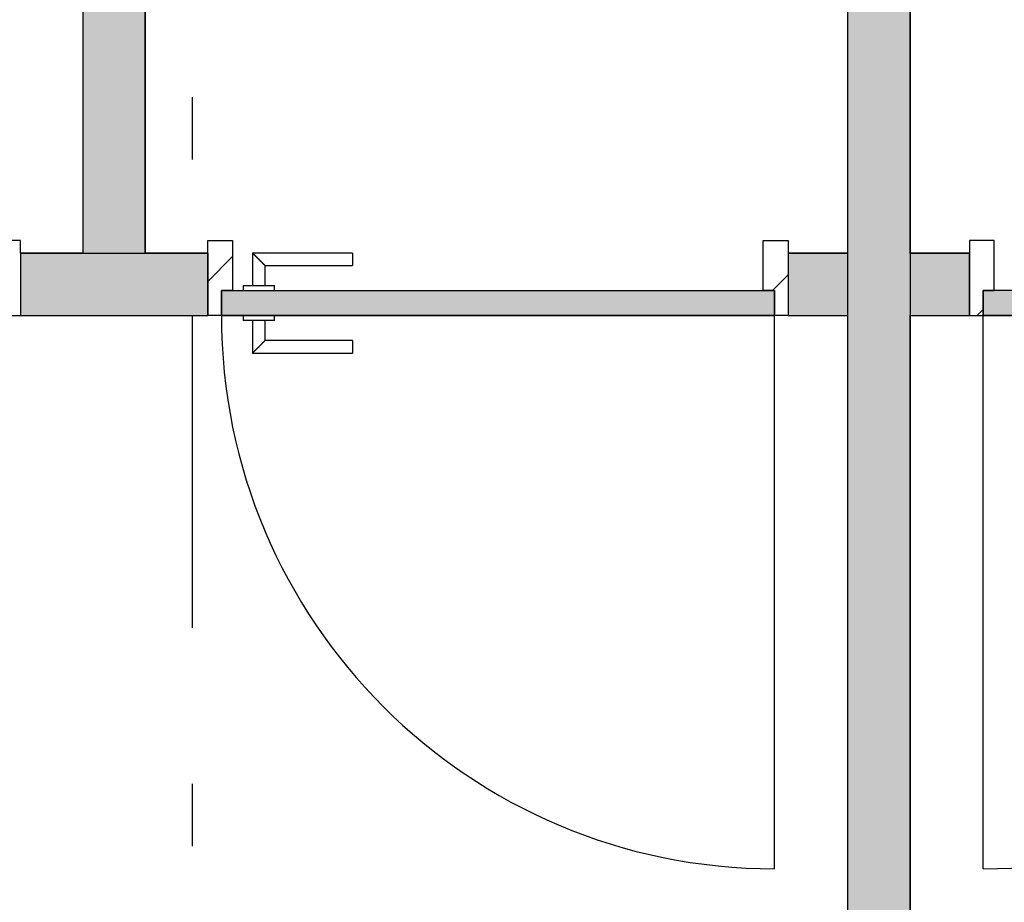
# Model space of a CAD drawing. Extents: x 2 to 87, y -108 to 11.
# Tile 49 of 256: x 29.05 to 30.63, y -80.85 to -79.43. Entities that reach past the tile are written whole.
import ezdxf

# ---------------------------------------------------------------- set-up
doc = ezdxf.new("R2010")
doc.units = 0
doc.header["$MEASUREMENT"] = 0
doc.linetypes.add('DASHDOT', pattern=[1, 0.5, -0.25, 0, -0.25])
for name, color, linetype in [('16', 7, 'CONTINUOUS'), ('25', 7, 'CONTINUOUS'), ('30', 7, 'CONTINUOUS'), ('5', 7, 'CONTINUOUS'), ('6', 7, 'CONTINUOUS'), ('8', 7, 'CONTINUOUS')]:
    doc.layers.add(name, color=color, linetype=linetype)

# ---------------------------------------------------------------- blocks, each defined once
blk = doc.blocks.new('*N159')
at = {"layer": '8', "color": 62, "linetype": 'Continuous'}
for p, q in [((-0.141, -0.05), (-0.141, -0.01)), ((0.745, -0.01), (-0.141, -0.01)), ((0.745, -0.05), (0.745, -0.01)), ((0.6218, -0.05), (-0.141, -0.05)), ((0.745, -0.05), (0.6218, -0.05))]:
    blk.add_line(p, q, dxfattribs=at)
for points in [[(0.745, -0.05), (0.745, -0.01), (-0.141, -0.01)], [(0.745, -0.05), (-0.141, -0.05), (-0.141, -0.01)], [(0.745, -0.01), (0.745, -0.01), (-0.141, -0.01)], [(0.6218, -0.05), (0.6218, -0.05), (-0.141, -0.05)], [(0.745, -0.05), (0.745, -0.05), (0.6218, -0.05)]]:
    blk.add_solid(points, dxfattribs=at)
blk = doc.blocks.new('*N160')
at = {"layer": '8', "color": 62, "linetype": 'Continuous'}
for p, q in [((-0.745, -0.01), (0.141, -0.01)), ((-0.745, -0.01), (-0.745, -0.05)), ((0.141, -0.01), (0.141, -0.05)), ((-0.745, -0.05), (0.141, -0.05))]:
    blk.add_line(p, q, dxfattribs=at)
for points in [[(-0.745, -0.01), (-0.745, -0.01), (0.141, -0.01)], [(-0.745, -0.01), (-0.745, -0.05), (0.141, -0.05)], [(-0.745, -0.01), (0.141, -0.01), (0.141, -0.05)], [(-0.745, -0.05), (-0.745, -0.05), (0.141, -0.05)]]:
    blk.add_solid(points, dxfattribs=at)

msp = doc.modelspace()

# ---------------------------------------------------------------- linework, layer by layer
at = {"layer": '16', "color": 62, "linetype": 'Continuous'}
for p, q in [((30.2606, -80.7935), (30.2606, -79.9075)), ((30.5946, -80.7935), (30.5946, -79.9075))]:
    msp.add_line(p, q, dxfattribs=at)
for centre, start, end in [((30.2606, -79.9075), 180, 270), ((30.5946, -79.9075), 270, 360)]:
    msp.add_arc(centre, 0.886, start, end, dxfattribs=at)
at = {"layer": '25', "color": 62, "linetype": 'Continuous'}
for p, q in [((29.1526, -78.5075), (29.1526, -79.4619)), ((29.2526, -78.5075), (29.2526, -79.4619)), ((30.3776, -78.5075), (30.3776, -82.4575)), ((30.4776, -78.5075), (30.4776, -82.4575)), ((29.1526, -79.4619), (29.1526, -79.8075)), ((29.2526, -79.4619), (29.2526, -79.8075)), ((29.0526, -79.8075), (29.3526, -79.8075)), ((29.0526, -79.8075), (29.0526, -79.9075)), ((29.1526, -79.8075), (29.2526, -79.8075)), ((29.3526, -79.8075), (29.3526, -79.9075)), ((30.2826, -79.8075), (30.3776, -79.8075)), ((30.2826, -79.8075), (30.2826, -79.9075)), ((30.3776, -79.8075), (30.3776, -79.9075)), ((30.4776, -79.8075), (30.5726, -79.8075)), ((30.4776, -79.8075), (30.4776, -79.9075)), ((30.5726, -79.8075), (30.5726, -79.9075)), ((29.0526, -79.9075), (29.3526, -79.9075)), ((30.2826, -79.9075), (30.3776, -79.9075)), ((30.4776, -79.9075), (30.5726, -79.9075))]:
    msp.add_line(p, q, dxfattribs=at)
for points in [[(29.1526, -78.5075), (29.1526, -79.4619), (29.2526, -79.4619)], [(29.1526, -78.5075), (29.2526, -78.5075), (29.2526, -79.4619)], [(30.3776, -78.5075), (30.3776, -82.4575), (30.4776, -82.4575)], [(30.3776, -78.5075), (30.4776, -78.5075), (30.4776, -82.4575)], [(29.1526, -79.4619), (29.1526, -79.8075), (29.2526, -79.8075)], [(29.1526, -79.4619), (29.2526, -79.4619), (29.2526, -79.8075)], [(29.0526, -79.8075), (29.0526, -79.8075), (29.3526, -79.8075)], [(29.0526, -79.8075), (29.0526, -79.9075), (29.3526, -79.9075)], [(29.0526, -79.8075), (29.3526, -79.8075), (29.3526, -79.9075)], [(29.1526, -79.8075), (29.1526, -79.8075), (29.2526, -79.8075)], [(30.2826, -79.8075), (30.2826, -79.8075), (30.3776, -79.8075)], [(30.2826, -79.8075), (30.2826, -79.9075), (30.3776, -79.9075)], [(30.2826, -79.8075), (30.3776, -79.8075), (30.3776, -79.9075)], [(30.4776, -79.8075), (30.4776, -79.8075), (30.5726, -79.8075)], [(30.4776, -79.8075), (30.4776, -79.9075), (30.5726, -79.9075)], [(30.4776, -79.8075), (30.5726, -79.8075), (30.5726, -79.9075)], [(29.0526, -79.9075), (29.0526, -79.9075), (29.3526, -79.9075)], [(30.2826, -79.9075), (30.2826, -79.9075), (30.3776, -79.9075)], [(30.4776, -79.9075), (30.4776, -79.9075), (30.5726, -79.9075)]]:
    msp.add_solid(points, dxfattribs=at)
at = {"layer": '30', "color": 62, "linetype": 'Continuous'}
for p, q in [((29.0526, -79.7875), (29.0126, -79.7875)), ((29.0526, -79.8075), (29.0526, -79.7875)), ((29.3526, -79.8075), (29.3526, -79.7875)), ((29.3526, -79.7875), (29.3926, -79.7875)), ((29.3926, -79.7875), (29.3926, -79.8675)), ((30.2426, -79.8675), (30.2426, -79.7875)), ((30.2426, -79.7875), (30.2826, -79.7875)), ((30.2826, -79.7875), (30.2826, -79.8075)), ((30.6126, -79.7875), (30.5726, -79.7875)), ((30.5726, -79.7875), (30.5726, -79.8075)), ((30.6126, -79.8675), (30.6126, -79.7875)), ((29.3746, -79.8675), (29.3746, -79.9075)), ((29.3926, -79.8675), (29.3746, -79.8675)), ((30.2606, -79.8675), (30.2426, -79.8675)), ((30.2606, -79.9075), (30.2606, -79.8675)), ((30.5946, -79.9075), (30.5946, -79.8675)), ((30.5946, -79.8675), (30.6126, -79.8675)), ((29.0306, -79.9075), (29.0526, -79.9075)), ((29.3746, -79.9075), (29.3526, -79.9075)), ((30.2826, -79.9075), (30.2606, -79.9075)), ((30.5726, -79.9075), (30.5946, -79.9075))]:
    msp.add_line(p, q, dxfattribs=at)
at = {"layer": '5', "color": 7, "linetype": 'DASHDOT'}
msp.add_line((29.3276, -7.3075), (29.3276, -96.5075), dxfattribs=at)
at = {"layer": '6', "color": 62, "linetype": 'Continuous'}
for p, q in [((29.1526, -78.5075), (29.1526, -79.8075)), ((29.2526, -79.8075), (29.2526, -78.5075)), ((30.3776, -78.5075), (30.3776, -79.8075)), ((30.4776, -79.8075), (30.4776, -78.5075)), ((29.1526, -79.8075), (29.0526, -79.8075)), ((29.0526, -79.8075), (29.0526, -79.9075)), ((29.3526, -79.8075), (29.2526, -79.8075)), ((29.3526, -79.9075), (29.3526, -79.8075)), ((30.3776, -79.8075), (30.2826, -79.8075)), ((30.2826, -79.8075), (30.2826, -79.9075)), ((30.5726, -79.8075), (30.4776, -79.8075)), ((30.5726, -79.9075), (30.5726, -79.8075)), ((29.0526, -79.9075), (29.3526, -79.9075)), ((30.2826, -79.9075), (30.3776, -79.9075)), ((30.3776, -79.9075), (30.3776, -82.4575)), ((30.4776, -82.4575), (30.4776, -79.9075)), ((30.4776, -79.9075), (30.5726, -79.9075))]:
    msp.add_line(p, q, dxfattribs=at)
at = {"layer": '8', "color": 62, "linetype": 'Continuous'}
for p, q in [((29.3526, -79.853), (29.3926, -79.813)), ((29.4246, -79.8075), (29.4246, -79.8595)), ((29.5846, -79.8075), (29.4246, -79.8075)), ((29.5846, -79.8075), (29.5846, -79.8275)), ((29.4446, -79.8595), (29.4446, -79.8275)), ((29.4446, -79.8275), (29.5846, -79.8275)), ((30.2574, -79.8675), (30.2826, -79.8423)), ((29.4096, -79.8595), (29.4096, -79.8675)), ((29.4096, -79.8595), (29.4596, -79.8595)), ((29.4596, -79.8675), (29.4596, -79.8595)), ((29.3746, -79.8675), (30.2606, -79.8675)), ((29.3746, -79.9075), (29.3746, -79.8675)), ((30.2606, -79.8675), (30.2606, -79.9075)), ((31.4806, -79.8675), (30.5946, -79.8675)), ((30.5946, -79.8675), (30.5946, -79.9075)), ((30.2606, -79.9075), (29.3746, -79.9075)), ((29.4096, -79.9075), (29.4096, -79.9155)), ((29.4596, -79.9155), (29.4596, -79.9075)), ((30.5851, -79.9075), (30.5946, -79.898)), ((30.5946, -79.9075), (31.4806, -79.9075)), ((29.4596, -79.9155), (29.4096, -79.9155)), ((29.4246, -79.9155), (29.4246, -79.9675)), ((29.4446, -79.9475), (29.4446, -79.9155)), ((29.5846, -79.9475), (29.4446, -79.9475)), ((29.5846, -79.9475), (29.5846, -79.9675)), ((29.4246, -79.9675), (29.5846, -79.9675))]:
    msp.add_line(p, q, dxfattribs=at)
for points in [[(29.4446, -79.8275), (29.4446, -79.8274), (29.4445, -79.8274), (29.4445, -79.8274), (29.4445, -79.8274), (29.4445, -79.8274), (29.4445, -79.8274), (29.4445, -79.8274), (29.4445, -79.8274), (29.4445, -79.8274), (29.4445, -79.8274), (29.4445, -79.8274), (29.4445, -79.8274), (29.4445, -79.8274), (29.4445, -79.8274), (29.4445, -79.8274), (29.4445, -79.8274), (29.4445, -79.8274), (29.4445, -79.8274), (29.4445, -79.8274), (29.4445, -79.8274), (29.4445, -79.8274), (29.4445, -79.8274), (29.4445, -79.8274), (29.4445, -79.8274), (29.4445, -79.8274), (29.4445, -79.8274), (29.4445, -79.8274), (29.4445, -79.8274), (29.4444, -79.8273), (29.4444, -79.8273), (29.4444, -79.8273), (29.4444, -79.8273), (29.4444, -79.8273), (29.4444, -79.8273), (29.4444, -79.8273), (29.4444, -79.8273), (29.4444, -79.8273), (29.4444, -79.8273), (29.4444, -79.8273), (29.4444, -79.8273), (29.4444, -79.8273), (29.4444, -79.8273), (29.4444, -79.8273), (29.4444, -79.8273), (29.4444, -79.8273), (29.4444, -79.8273), (29.4444, -79.8273), (29.4443, -79.8272), (29.4443, -79.8272), (29.4443, -79.8272), (29.4443, -79.8272), (29.4443, -79.8272), (29.4443, -79.8272), (29.4443, -79.8272), (29.4443, -79.8272), (29.4443, -79.8272), (29.4443, -79.8272), (29.4443, -79.8272), (29.4443, -79.8272), (29.4443, -79.8272), (29.4443, -79.8272), (29.4443, -79.8272), (29.4442, -79.8271), (29.4441, -79.827), (29.4441, -79.827), (29.4441, -79.827), (29.4441, -79.827), (29.4441, -79.827), (29.4441, -79.827), (29.4441, -79.827), (29.4441, -79.827), (29.4441, -79.827), (29.4441, -79.827), (29.4441, -79.827), (29.4441, -79.827), (29.444, -79.8269), (29.444, -79.8269), (29.444, -79.8269), (29.444, -79.8269), (29.444, -79.8269), (29.444, -79.8269), (29.444, -79.8269), (29.444, -79.8269), (29.444, -79.8269), (29.444, -79.8269), (29.4439, -79.8268), (29.4439, -79.8268), (29.4439, -79.8268), (29.4439, -79.8268), (29.4439, -79.8268), (29.4439, -79.8268), (29.4439, -79.8268), (29.4439, -79.8268), (29.4439, -79.8268), (29.4439, -79.8268), (29.4438, -79.8267), (29.4438, -79.8267), (29.4438, -79.8267), (29.4438, -79.8267), (29.4438, -79.8267), (29.4438, -79.8267), (29.4438, -79.8267), (29.4438, -79.8267), (29.4438, -79.8267), (29.4438, -79.8267), (29.4437, -79.8266), (29.4437, -79.8266), (29.4437, -79.8266), (29.4437, -79.8266), (29.4437, -79.8266), (29.4437, -79.8266), (29.4437, -79.8266), (29.4437, -79.8266), (29.4437, -79.8265), (29.4436, -79.8265), (29.4436, -79.8265), (29.4436, -79.8265), (29.4436, -79.8265), (29.4436, -79.8265), (29.4436, -79.8265), (29.4436, -79.8265), (29.4436, -79.8265), (29.4435, -79.8264), (29.4435, -79.8264), (29.4435, -79.8264), (29.4435, -79.8264), (29.4435, -79.8264), (29.4435, -79.8264), (29.4435, -79.8264), (29.4435, -79.8264), (29.4434, -79.8263), (29.4434, -79.8263), (29.4434, -79.8263), (29.4434, -79.8263), (29.4434, -79.8263), (29.4434, -79.8263), (29.4434, -79.8263), (29.4434, -79.8263), (29.4433, -79.8262), (29.4433, -79.8262), (29.4433, -79.8262), (29.4433, -79.8262), (29.4433, -79.8262), (29.4433, -79.8262), (29.4433, -79.8262), (29.4432, -79.8261), (29.4432, -79.8261), (29.4432, -79.8261), (29.4432, -79.8261), (29.4432, -79.8261), (29.4432, -79.8261), (29.4432, -79.8261), (29.4431, -79.826), (29.443, -79.8259), (29.443, -79.8259), (29.443, -79.8259), (29.443, -79.8259), (29.443, -79.8259), (29.443, -79.8259), (29.443, -79.8259), (29.4429, -79.8258), (29.4429, -79.8258), (29.4429, -79.8258), (29.4429, -79.8258), (29.4429, -79.8258), (29.4429, -79.8258), (29.4429, -79.8258), (29.4428, -79.8257), (29.4428, -79.8257), (29.4428, -79.8257), (29.4428, -79.8257), (29.4428, -79.8257), (29.4428, -79.8257), (29.4427, -79.8256), (29.4427, -79.8256), (29.4427, -79.8256), (29.4427, -79.8256), (29.4427, -79.8256), (29.4427, -79.8256), (29.4426, -79.8255), (29.4426, -79.8255), (29.4426, -79.8255), (29.4426, -79.8255), (29.4426, -79.8255), (29.4426, -79.8255), (29.4425, -79.8254), (29.4425, -79.8254), (29.4425, -79.8254), (29.4425, -79.8254), (29.4425, -79.8254), (29.4425, -79.8254), (29.4424, -79.8253), (29.4424, -79.8253), (29.4424, -79.8253), (29.4424, -79.8253), (29.4424, -79.8253), (29.4424, -79.8253), (29.4423, -79.8252), (29.4423, -79.8252), (29.4423, -79.8252), (29.4423, -79.8252), (29.4423, -79.8252), (29.4423, -79.8252), (29.4422, -79.8251), (29.4422, -79.8251), (29.4422, -79.8251), (29.4422, -79.8251), (29.4422, -79.8251), (29.4422, -79.825), (29.4421, -79.825), (29.4421, -79.825), (29.4421, -79.825), (29.4421, -79.825), (29.4421, -79.825), (29.442, -79.8249), (29.442, -79.8249), (29.442, -79.8249), (29.442, -79.8249), (29.442, -79.8249), (29.442, -79.8248), (29.4419, -79.8248), (29.4419, -79.8248), (29.4419, -79.8248), (29.4419, -79.8248), (29.4419, -79.8248), (29.4418, -79.8247), (29.4418, -79.8247), (29.4418, -79.8247), (29.4418, -79.8247), (29.4418, -79.8247), (29.4417, -79.8246), (29.4417, -79.8246), (29.4417, -79.8246), (29.4417, -79.8246), (29.4417, -79.8246), (29.4416, -79.8245), (29.4416, -79.8245), (29.4416, -79.8245), (29.4416, -79.8245), (29.4416, -79.8245), (29.4415, -79.8244), (29.4415, -79.8244), (29.4415, -79.8244), (29.4415, -79.8244), (29.4415, -79.8244), (29.4415, -79.8244), (29.4414, -79.8243), (29.4413, -79.8242), (29.4413, -79.8242), (29.4413, -79.8242), (29.4413, -79.8242), (29.4412, -79.8241), (29.4412, -79.8241), (29.4412, -79.8241), (29.4412, -79.8241), (29.4412, -79.8241), (29.4411, -79.824), (29.4411, -79.824), (29.4411, -79.824), (29.4411, -79.824), (29.4411, -79.824), (29.441, -79.8239), (29.441, -79.8239), (29.441, -79.8239), (29.441, -79.8239), (29.441, -79.8239), (29.4409, -79.8238), (29.4409, -79.8238), (29.4409, -79.8238), (29.4409, -79.8238), (29.4409, -79.8238), (29.4408, -79.8237), (29.4408, -79.8237), (29.4408, -79.8237), (29.4408, -79.8237), (29.4407, -79.8236), (29.4407, -79.8236), (29.4407, -79.8236), (29.4407, -79.8236), (29.4407, -79.8236), (29.4406, -79.8235), (29.4406, -79.8235), (29.4406, -79.8235), (29.4406, -79.8235), (29.4406, -79.8234), (29.4405, -79.8234), (29.4405, -79.8234), (29.4405, -79.8234), (29.4405, -79.8234), (29.4404, -79.8233), (29.4404, -79.8233), (29.4404, -79.8233), (29.4404, -79.8233), (29.4404, -79.8233), (29.4403, -79.8232), (29.4403, -79.8232), (29.4403, -79.8232), (29.4403, -79.8232), (29.4402, -79.8231), (29.4402, -79.8231), (29.4402, -79.8231), (29.4402, -79.8231), (29.4401, -79.823), (29.4401, -79.823), (29.4401, -79.823), (29.4401, -79.823), (29.4401, -79.823), (29.44, -79.8229), (29.44, -79.8229), (29.44, -79.8229), (29.44, -79.8229), (29.4399, -79.8228), (29.4399, -79.8228), (29.4399, -79.8228), (29.4399, -79.8228), (29.4399, -79.8227), (29.4398, -79.8227), (29.4398, -79.8227), (29.4398, -79.8227), (29.4398, -79.8227), (29.4397, -79.8226), (29.4397, -79.8226), (29.4397, -79.8226), (29.4397, -79.8226), (29.4396, -79.8225), (29.4396, -79.8225), (29.4396, -79.8225), (29.4396, -79.8225), (29.4395, -79.8224), (29.4395, -79.8224), (29.4395, -79.8224), (29.4395, -79.8224), (29.4395, -79.8224), (29.4394, -79.8223), (29.4394, -79.8223), (29.4394, -79.8223), (29.4394, -79.8223), (29.4393, -79.8222), (29.4393, -79.8222), (29.4393, -79.8222), (29.4393, -79.8222), (29.4392, -79.8221), (29.4391, -79.822), (29.4391, -79.822), (29.4391, -79.822), (29.4391, -79.822), (29.439, -79.8219), (29.439, -79.8219), (29.439, -79.8219), (29.439, -79.8219), (29.4389, -79.8218), (29.4389, -79.8218), (29.4389, -79.8218), (29.4389, -79.8218), (29.4388, -79.8217), (29.4388, -79.8217), (29.4388, -79.8217), (29.4388, -79.8217), (29.4387, -79.8216), (29.4387, -79.8216), (29.4387, -79.8216), (29.4387, -79.8216), (29.4386, -79.8215), (29.4386, -79.8215), (29.4386, -79.8215), (29.4386, -79.8215), (29.4385, -79.8214), (29.4385, -79.8214), (29.4385, -79.8214), (29.4385, -79.8214), (29.4384, -79.8213), (29.4384, -79.8213), (29.4384, -79.8213), (29.4384, -79.8213), (29.4383, -79.8212), (29.4383, -79.8212), (29.4383, -79.8212), (29.4383, -79.8212), (29.4382, -79.8211), (29.4382, -79.8211), (29.4382, -79.8211), (29.4382, -79.8211), (29.4381, -79.821), (29.4381, -79.821), (29.4381, -79.821), (29.4381, -79.821), (29.438, -79.8209), (29.438, -79.8209), (29.438, -79.8209), (29.438, -79.8209), (29.4379, -79.8208), (29.4379, -79.8208), (29.4379, -79.8208), (29.4379, -79.8208), (29.4378, -79.8207), (29.4378, -79.8207), (29.4378, -79.8207), (29.4378, -79.8206), (29.4377, -79.8206), (29.4377, -79.8206), (29.4377, -79.8206), (29.4376, -79.8205), (29.4376, -79.8205), (29.4376, -79.8205), (29.4376, -79.8205), (29.4375, -79.8204), (29.4375, -79.8204), (29.4375, -79.8204), (29.4375, -79.8204), (29.4374, -79.8203), (29.4374, -79.8203), (29.4374, -79.8203), (29.4374, -79.8203), (29.4373, -79.8202), (29.4373, -79.8202), (29.4373, -79.8202), (29.4373, -79.8202), (29.4372, -79.8201), (29.4372, -79.8201), (29.4372, -79.8201), (29.4372, -79.8201), (29.4371, -79.82), (29.4371, -79.82), (29.4371, -79.82), (29.437, -79.8199), (29.437, -79.8199), (29.437, -79.8199), (29.437, -79.8199), (29.4369, -79.8198), (29.4369, -79.8198), (29.4369, -79.8198), (29.4369, -79.8198), (29.4368, -79.8197), (29.4368, -79.8197), (29.4368, -79.8197), (29.4368, -79.8197), (29.4367, -79.8196), (29.4367, -79.8196), (29.4367, -79.8196), (29.4366, -79.8195), (29.4365, -79.8194), (29.4365, -79.8194), (29.4365, -79.8194), (29.4365, -79.8194), (29.4364, -79.8193), (29.4364, -79.8193), (29.4364, -79.8193), (29.4364, -79.8193), (29.4363, -79.8192), (29.4363, -79.8192), (29.4363, -79.8192), (29.4362, -79.8191), (29.4362, -79.8191), (29.4362, -79.8191), (29.4362, -79.8191), (29.4361, -79.819), (29.4361, -79.819), (29.4361, -79.819), (29.4361, -79.819), (29.436, -79.8189), (29.436, -79.8189), (29.436, -79.8189), (29.4359, -79.8188), (29.4359, -79.8188), (29.4359, -79.8188), (29.4359, -79.8188), (29.4358, -79.8187), (29.4358, -79.8187), (29.4358, -79.8187), (29.4358, -79.8187), (29.4357, -79.8186), (29.4357, -79.8186), (29.4357, -79.8186), (29.4356, -79.8185), (29.4356, -79.8185), (29.4356, -79.8185), (29.4356, -79.8185), (29.4355, -79.8184), (29.4355, -79.8184), (29.4355, -79.8184), (29.4355, -79.8184), (29.4354, -79.8183), (29.4354, -79.8183), (29.4354, -79.8183), (29.4354, -79.8182), (29.4353, -79.8182), (29.4353, -79.8182), (29.4353, -79.8182), (29.4352, -79.8181), (29.4352, -79.8181), (29.4352, -79.8181), (29.4352, -79.8181), (29.4351, -79.818), (29.4351, -79.818), (29.4351, -79.818), (29.4351, -79.8179), (29.435, -79.8179), (29.435, -79.8179), (29.435, -79.8179), (29.4349, -79.8178), (29.4349, -79.8178), (29.4349, -79.8178), (29.4349, -79.8178), (29.4348, -79.8177), (29.4348, -79.8177), (29.4348, -79.8177), (29.4348, -79.8176), (29.4347, -79.8176), (29.4347, -79.8176), (29.4347, -79.8176), (29.4346, -79.8175), (29.4346, -79.8175), (29.4346, -79.8175), (29.4346, -79.8175), (29.4345, -79.8174), (29.4345, -79.8174), (29.4345, -79.8174), (29.4345, -79.8174), (29.4344, -79.8173), (29.4344, -79.8173), (29.4344, -79.8173), (29.4343, -79.8172), (29.4343, -79.8172), (29.4343, -79.8172), (29.4343, -79.8172), (29.4342, -79.8171), (29.4342, -79.8171), (29.4342, -79.8171), (29.4342, -79.8171), (29.4341, -79.817), (29.4341, -79.817), (29.4341, -79.817), (29.434, -79.8169), (29.434, -79.8169), (29.434, -79.8169), (29.434, -79.8169), (29.4339, -79.8168), (29.4338, -79.8167), (29.4338, -79.8167), (29.4338, -79.8167), (29.4337, -79.8166), (29.4337, -79.8166), (29.4337, -79.8166), (29.4337, -79.8166), (29.4336, -79.8165), (29.4336, -79.8165), (29.4336, -79.8165), (29.4336, -79.8165), (29.4335, -79.8164), (29.4335, -79.8164), (29.4335, -79.8164), (29.4334, -79.8163), (29.4334, -79.8163), (29.4334, -79.8163), (29.4334, -79.8163), (29.4333, -79.8162), (29.4333, -79.8162), (29.4333, -79.8162), (29.4333, -79.8162), (29.4332, -79.8161), (29.4332, -79.8161), (29.4332, -79.8161), (29.4331, -79.816), (29.4331, -79.816), (29.4331, -79.816), (29.4331, -79.816), (29.433, -79.8159), (29.433, -79.8159), (29.433, -79.8159), (29.433, -79.8159), (29.4329, -79.8158), (29.4329, -79.8158), (29.4329, -79.8158), (29.4328, -79.8157), (29.4328, -79.8157), (29.4328, -79.8157), (29.4328, -79.8157), (29.4327, -79.8156), (29.4327, -79.8156), (29.4327, -79.8156), (29.4327, -79.8156), (29.4326, -79.8155), (29.4326, -79.8155), (29.4326, -79.8155), (29.4326, -79.8155), (29.4325, -79.8154), (29.4325, -79.8154), (29.4325, -79.8154), (29.4324, -79.8153), (29.4324, -79.8153), (29.4324, -79.8153), (29.4324, -79.8153), (29.4323, -79.8152), (29.4323, -79.8152), (29.4323, -79.8152), (29.4323, -79.8152), (29.4322, -79.8151), (29.4322, -79.8151), (29.4322, -79.8151), (29.4322, -79.8151), (29.4321, -79.815), (29.4321, -79.815), (29.4321, -79.815), (29.432, -79.8149), (29.432, -79.8149), (29.432, -79.8149), (29.432, -79.8149), (29.4319, -79.8148), (29.4319, -79.8148), (29.4319, -79.8148), (29.4319, -79.8148), (29.4318, -79.8147), (29.4318, -79.8147), (29.4318, -79.8147), (29.4318, -79.8147), (29.4317, -79.8146), (29.4317, -79.8146), (29.4317, -79.8146), (29.4317, -79.8146), (29.4316, -79.8145), (29.4316, -79.8145), (29.4316, -79.8145), (29.4316, -79.8145), (29.4315, -79.8144), (29.4315, -79.8144), (29.4315, -79.8144), (29.4314, -79.8144), (29.4314, -79.8143), (29.4314, -79.8143), (29.4314, -79.8143), (29.4313, -79.8142), (29.4312, -79.8141), (29.4312, -79.8141), (29.4312, -79.8141), (29.4312, -79.8141), (29.4311, -79.814), (29.4311, -79.814), (29.4311, -79.814), (29.4311, -79.814), (29.431, -79.8139), (29.431, -79.8139), (29.431, -79.8139), (29.431, -79.8139), (29.4309, -79.8138), (29.4309, -79.8138), (29.4309, -79.8138), (29.4309, -79.8138), (29.4308, -79.8137), (29.4308, -79.8137), (29.4308, -79.8137), (29.4308, -79.8137), (29.4307, -79.8136), (29.4307, -79.8136), (29.4307, -79.8136), (29.4307, -79.8136), (29.4306, -79.8135), (29.4306, -79.8135), (29.4306, -79.8135), (29.4306, -79.8135), (29.4305, -79.8134), (29.4305, -79.8134), (29.4305, -79.8134), (29.4305, -79.8134), (29.4304, -79.8133), (29.4304, -79.8133), (29.4304, -79.8133), (29.4304, -79.8133), (29.4303, -79.8132), (29.4303, -79.8132), (29.4303, -79.8132), (29.4303, -79.8132), (29.4302, -79.8131), (29.4302, -79.8131), (29.4302, -79.8131), (29.4302, -79.8131), (29.4301, -79.813), (29.4301, -79.813), (29.4301, -79.813), (29.4301, -79.813), (29.43, -79.8129), (29.43, -79.8129), (29.43, -79.8129), (29.43, -79.8129), (29.4299, -79.8128), (29.4299, -79.8128), (29.4299, -79.8128), (29.4299, -79.8128), (29.4298, -79.8127), (29.4298, -79.8127), (29.4298, -79.8127), (29.4298, -79.8127), (29.4298, -79.8126), (29.4297, -79.8126), (29.4297, -79.8126), (29.4297, -79.8126), (29.4297, -79.8126), (29.4296, -79.8125), (29.4296, -79.8125), (29.4296, -79.8125), (29.4296, -79.8125), (29.4295, -79.8124), (29.4295, -79.8124), (29.4295, -79.8124), (29.4295, -79.8124), (29.4294, -79.8123), (29.4294, -79.8123), (29.4294, -79.8123), (29.4294, -79.8123), (29.4294, -79.8123), (29.4293, -79.8122), (29.4293, -79.8122), (29.4293, -79.8122), (29.4293, -79.8122), (29.4292, -79.8121), (29.4292, -79.8121), (29.4292, -79.8121), (29.4292, -79.8121), (29.4291, -79.812), (29.4291, -79.812), (29.4291, -79.812), (29.4291, -79.812), (29.4291, -79.812), (29.429, -79.8119), (29.429, -79.8119), (29.429, -79.8119), (29.429, -79.8119), (29.4289, -79.8118), (29.4289, -79.8118), (29.4289, -79.8118), (29.4289, -79.8118), (29.4288, -79.8117), (29.4287, -79.8116), (29.4287, -79.8116), (29.4287, -79.8116), (29.4287, -79.8116), (29.4287, -79.8116), (29.4286, -79.8115), (29.4286, -79.8115), (29.4286, -79.8115), (29.4286, -79.8115), (29.4285, -79.8114), (29.4285, -79.8114), (29.4285, -79.8114), (29.4285, -79.8114), (29.4285, -79.8114), (29.4284, -79.8113), (29.4284, -79.8113), (29.4284, -79.8113), (29.4284, -79.8113), (29.4283, -79.8112), (29.4283, -79.8112), (29.4283, -79.8112), (29.4283, -79.8112), (29.4283, -79.8112), (29.4282, -79.8111), (29.4282, -79.8111), (29.4282, -79.8111), (29.4282, -79.8111), (29.4282, -79.8111), (29.4281, -79.811), (29.4281, -79.811), (29.4281, -79.811), (29.4281, -79.811), (29.4281, -79.811), (29.428, -79.8109), (29.428, -79.8109), (29.428, -79.8109), (29.428, -79.8109), (29.428, -79.8108), (29.4279, -79.8108), (29.4279, -79.8108), (29.4279, -79.8108), (29.4279, -79.8108), (29.4278, -79.8107), (29.4278, -79.8107), (29.4278, -79.8107), (29.4278, -79.8107), (29.4278, -79.8107), (29.4277, -79.8106), (29.4277, -79.8106), (29.4277, -79.8106), (29.4277, -79.8106), (29.4277, -79.8106), (29.4277, -79.8106), (29.4276, -79.8105), (29.4276, -79.8105), (29.4276, -79.8105), (29.4276, -79.8105), (29.4276, -79.8105), (29.4275, -79.8104), (29.4275, -79.8104), (29.4275, -79.8104), (29.4275, -79.8104), (29.4275, -79.8104), (29.4274, -79.8103), (29.4274, -79.8103), (29.4274, -79.8103), (29.4274, -79.8103), (29.4274, -79.8103), (29.4273, -79.8102), (29.4273, -79.8102), (29.4273, -79.8102), (29.4273, -79.8102), (29.4273, -79.8102), (29.4273, -79.8102), (29.4272, -79.8101), (29.4272, -79.8101), (29.4272, -79.8101), (29.4272, -79.8101), (29.4272, -79.8101), (29.4271, -79.81), (29.4271, -79.81), (29.4271, -79.81), (29.4271, -79.81), (29.4271, -79.81), (29.4271, -79.81), (29.427, -79.8099), (29.427, -79.8099), (29.427, -79.8099), (29.427, -79.8099), (29.427, -79.8099), (29.4269, -79.8098), (29.4268, -79.8097), (29.4268, -79.8097), (29.4268, -79.8097), (29.4268, -79.8097), (29.4268, -79.8097), (29.4268, -79.8097), (29.4267, -79.8096), (29.4267, -79.8096), (29.4267, -79.8096), (29.4267, -79.8096), (29.4267, -79.8096), (29.4267, -79.8096), (29.4266, -79.8095), (29.4266, -79.8095), (29.4266, -79.8095), (29.4266, -79.8095), (29.4266, -79.8095), (29.4266, -79.8095), (29.4265, -79.8094), (29.4265, -79.8094), (29.4265, -79.8094), (29.4265, -79.8094), (29.4265, -79.8094), (29.4265, -79.8094), (29.4264, -79.8093), (29.4264, -79.8093), (29.4264, -79.8093), (29.4264, -79.8093), (29.4264, -79.8093), (29.4264, -79.8093), (29.4263, -79.8092), (29.4263, -79.8092), (29.4263, -79.8092), (29.4263, -79.8092), (29.4263, -79.8092), (29.4263, -79.8092), (29.4263, -79.8092), (29.4262, -79.8091), (29.4262, -79.8091), (29.4262, -79.8091), (29.4262, -79.8091), (29.4262, -79.8091), (29.4262, -79.8091), (29.4262, -79.8091), (29.4261, -79.809), (29.4261, -79.809), (29.4261, -79.809), (29.4261, -79.809), (29.4261, -79.809), (29.4261, -79.809), (29.4261, -79.809), (29.426, -79.8089), (29.426, -79.8089), (29.426, -79.8089), (29.426, -79.8089), (29.426, -79.8089), (29.426, -79.8089), (29.426, -79.8089), (29.4259, -79.8088), (29.4259, -79.8088), (29.4259, -79.8088), (29.4259, -79.8088), (29.4259, -79.8088), (29.4259, -79.8088), (29.4259, -79.8088), (29.4258, -79.8087), (29.4258, -79.8087), (29.4258, -79.8087), (29.4258, -79.8087), (29.4258, -79.8087), (29.4258, -79.8087), (29.4258, -79.8087), (29.4258, -79.8087), (29.4257, -79.8086), (29.4257, -79.8086), (29.4257, -79.8086), (29.4257, -79.8086), (29.4257, -79.8086), (29.4257, -79.8086), (29.4257, -79.8086), (29.4257, -79.8086), (29.4256, -79.8085), (29.4256, -79.8085), (29.4256, -79.8085), (29.4256, -79.8085), (29.4256, -79.8085), (29.4256, -79.8085), (29.4256, -79.8085), (29.4256, -79.8085), (29.4256, -79.8085), (29.4255, -79.8084), (29.4255, -79.8084), (29.4255, -79.8084), (29.4255, -79.8084), (29.4255, -79.8084), (29.4255, -79.8084), (29.4255, -79.8084), (29.4255, -79.8084), (29.4254, -79.8083), (29.4253, -79.8082), (29.4253, -79.8082), (29.4253, -79.8082), (29.4253, -79.8082), (29.4253, -79.8082), (29.4253, -79.8082), (29.4253, -79.8082), (29.4253, -79.8082), (29.4253, -79.8082), (29.4253, -79.8082), (29.4252, -79.8081), (29.4252, -79.8081), (29.4252, -79.8081), (29.4252, -79.8081), (29.4252, -79.8081), (29.4252, -79.8081), (29.4252, -79.8081), (29.4252, -79.8081), (29.4252, -79.8081), (29.4252, -79.8081), (29.4251, -79.808), (29.4251, -79.808), (29.4251, -79.808), (29.4251, -79.808), (29.4251, -79.808), (29.4251, -79.808), (29.4251, -79.808), (29.4251, -79.808), (29.4251, -79.808), (29.4251, -79.808), (29.4251, -79.808), (29.4251, -79.808), (29.425, -79.8079), (29.425, -79.8079), (29.425, -79.8079), (29.425, -79.8079), (29.425, -79.8079), (29.425, -79.8079), (29.425, -79.8079), (29.425, -79.8079), (29.425, -79.8079), (29.425, -79.8079), (29.425, -79.8079), (29.425, -79.8079), (29.425, -79.8079), (29.4249, -79.8078), (29.4249, -79.8078), (29.4249, -79.8078), (29.4249, -79.8078), (29.4249, -79.8078), (29.4249, -79.8078), (29.4249, -79.8078), (29.4249, -79.8078), (29.4249, -79.8078), (29.4249, -79.8078), (29.4249, -79.8078), (29.4249, -79.8078), (29.4249, -79.8078), (29.4249, -79.8078), (29.4249, -79.8078), (29.4248, -79.8077), (29.4248, -79.8077), (29.4248, -79.8077), (29.4248, -79.8077), (29.4248, -79.8077), (29.4248, -79.8077), (29.4248, -79.8077), (29.4248, -79.8077), (29.4248, -79.8077), (29.4248, -79.8077), (29.4248, -79.8077), (29.4248, -79.8077), (29.4248, -79.8077), (29.4248, -79.8077), (29.4248, -79.8077), (29.4248, -79.8077), (29.4248, -79.8077), (29.4248, -79.8077), (29.4248, -79.8077), (29.4246, -79.8076), (29.4246, -79.8075)], [(29.4246, -79.9675), (29.4246, -79.9674), (29.4247, -79.9674), (29.4247, -79.9674), (29.4247, -79.9674), (29.4247, -79.9674), (29.4247, -79.9674), (29.4247, -79.9674), (29.4247, -79.9674), (29.4247, -79.9674), (29.4247, -79.9674), (29.4247, -79.9674), (29.4247, -79.9674), (29.4247, -79.9674), (29.4247, -79.9674), (29.4247, -79.9674), (29.4247, -79.9674), (29.4247, -79.9674), (29.4247, -79.9674), (29.4247, -79.9674), (29.4247, -79.9674), (29.4247, -79.9674), (29.4247, -79.9674), (29.4247, -79.9674), (29.4247, -79.9674), (29.4247, -79.9674), (29.4247, -79.9674), (29.4247, -79.9674), (29.4247, -79.9674), (29.4248, -79.9673), (29.4248, -79.9673), (29.4248, -79.9673), (29.4248, -79.9673), (29.4248, -79.9673), (29.4248, -79.9673), (29.4248, -79.9673), (29.4248, -79.9673), (29.4248, -79.9673), (29.4248, -79.9673), (29.4248, -79.9673), (29.4248, -79.9673), (29.4248, -79.9673), (29.4248, -79.9673), (29.4248, -79.9673), (29.4248, -79.9673), (29.4248, -79.9673), (29.4248, -79.9673), (29.4248, -79.9672), (29.4249, -79.9672), (29.4249, -79.9672), (29.4249, -79.9672), (29.4249, -79.9672), (29.4249, -79.9672), (29.4249, -79.9672), (29.4249, -79.9672), (29.4249, -79.9672), (29.4249, -79.9672), (29.4249, -79.9672), (29.4249, -79.9672), (29.4249, -79.9672), (29.4249, -79.9672), (29.4249, -79.9672), (29.4249, -79.9672), (29.425, -79.9671), (29.4251, -79.967), (29.4251, -79.967), (29.4251, -79.967), (29.4251, -79.967), (29.4251, -79.967), (29.4251, -79.967), (29.4251, -79.967), (29.4251, -79.967), (29.4251, -79.967), (29.4251, -79.967), (29.4251, -79.967), (29.4251, -79.9669), (29.4252, -79.9669), (29.4252, -79.9669), (29.4252, -79.9669), (29.4252, -79.9669), (29.4252, -79.9669), (29.4252, -79.9669), (29.4252, -79.9669), (29.4252, -79.9669), (29.4252, -79.9669), (29.4252, -79.9669), (29.4253, -79.9668), (29.4253, -79.9668), (29.4253, -79.9668), (29.4253, -79.9668), (29.4253, -79.9668), (29.4253, -79.9668), (29.4253, -79.9668), (29.4253, -79.9668), (29.4253, -79.9668), (29.4253, -79.9668), (29.4254, -79.9667), (29.4254, -79.9667), (29.4254, -79.9667), (29.4254, -79.9667), (29.4254, -79.9667), (29.4254, -79.9667), (29.4254, -79.9667), (29.4254, -79.9667), (29.4254, -79.9667), (29.4254, -79.9667), (29.4255, -79.9666), (29.4255, -79.9666), (29.4255, -79.9666), (29.4255, -79.9666), (29.4255, -79.9666), (29.4255, -79.9666), (29.4255, -79.9666), (29.4255, -79.9666), (29.4256, -79.9665), (29.4256, -79.9665), (29.4256, -79.9665), (29.4256, -79.9665), (29.4256, -79.9665), (29.4256, -79.9665), (29.4256, -79.9665), (29.4256, -79.9665), (29.4256, -79.9665), (29.4257, -79.9664), (29.4257, -79.9664), (29.4257, -79.9664), (29.4257, -79.9664), (29.4257, -79.9664), (29.4257, -79.9664), (29.4257, -79.9664), (29.4257, -79.9664), (29.4258, -79.9663), (29.4258, -79.9663), (29.4258, -79.9663), (29.4258, -79.9663), (29.4258, -79.9663), (29.4258, -79.9663), (29.4258, -79.9663), (29.4258, -79.9663), (29.4259, -79.9662), (29.4259, -79.9662), (29.4259, -79.9662), (29.4259, -79.9662), (29.4259, -79.9662), (29.4259, -79.9662), (29.4259, -79.9662), (29.426, -79.9661), (29.426, -79.9661), (29.426, -79.9661), (29.426, -79.9661), (29.426, -79.9661), (29.426, -79.9661), (29.426, -79.9661), (29.4261, -79.966), (29.4262, -79.9659), (29.4262, -79.9659), (29.4262, -79.9659), (29.4262, -79.9659), (29.4262, -79.9659), (29.4262, -79.9659), (29.4262, -79.9659), (29.4263, -79.9658), (29.4263, -79.9658), (29.4263, -79.9658), (29.4263, -79.9658), (29.4263, -79.9658), (29.4263, -79.9658), (29.4263, -79.9658), (29.4264, -79.9657), (29.4264, -79.9657), (29.4264, -79.9657), (29.4264, -79.9657), (29.4264, -79.9657), (29.4264, -79.9657), (29.4265, -79.9656), (29.4265, -79.9656), (29.4265, -79.9656), (29.4265, -79.9656), (29.4265, -79.9656), (29.4265, -79.9656), (29.4266, -79.9655), (29.4266, -79.9655), (29.4266, -79.9655), (29.4266, -79.9655), (29.4266, -79.9655), (29.4266, -79.9655), (29.4267, -79.9654), (29.4267, -79.9654), (29.4267, -79.9654), (29.4267, -79.9654), (29.4267, -79.9654), (29.4267, -79.9654), (29.4268, -79.9653), (29.4268, -79.9653), (29.4268, -79.9653), (29.4268, -79.9653), (29.4268, -79.9653), (29.4268, -79.9653), (29.4269, -79.9652), (29.4269, -79.9652), (29.4269, -79.9652), (29.4269, -79.9652), (29.4269, -79.9652), (29.4269, -79.9652), (29.427, -79.9651), (29.427, -79.9651), (29.427, -79.9651), (29.427, -79.9651), (29.427, -79.9651), (29.4271, -79.965), (29.4271, -79.965), (29.4271, -79.965), (29.4271, -79.965), (29.4271, -79.965), (29.4271, -79.965), (29.4272, -79.9649), (29.4272, -79.9649), (29.4272, -79.9649), (29.4272, -79.9649), (29.4272, -79.9649), (29.4273, -79.9648), (29.4273, -79.9648), (29.4273, -79.9648), (29.4273, -79.9648), (29.4273, -79.9648), (29.4273, -79.9648), (29.4274, -79.9647), (29.4274, -79.9647), (29.4274, -79.9647), (29.4274, -79.9647), (29.4274, -79.9647), (29.4275, -79.9646), (29.4275, -79.9646), (29.4275, -79.9646), (29.4275, -79.9646), (29.4275, -79.9646), (29.4276, -79.9645), (29.4276, -79.9645), (29.4276, -79.9645), (29.4276, -79.9645), (29.4276, -79.9645), (29.4278, -79.9643), (29.4279, -79.9642), (29.4279, -79.9642), (29.4279, -79.9642), (29.4279, -79.9642), (29.428, -79.9641), (29.428, -79.9641), (29.428, -79.9641), (29.428, -79.9641), (29.428, -79.9641), (29.4281, -79.964), (29.4281, -79.964), (29.4281, -79.964), (29.4281, -79.964), (29.4281, -79.964), (29.4282, -79.9639), (29.4282, -79.9639), (29.4282, -79.9639), (29.4282, -79.9639), (29.4282, -79.9639), (29.4283, -79.9638), (29.4283, -79.9638), (29.4283, -79.9638), (29.4283, -79.9638), (29.4283, -79.9638), (29.4284, -79.9637), (29.4284, -79.9637), (29.4284, -79.9637), (29.4284, -79.9637), (29.4285, -79.9636), (29.4285, -79.9636), (29.4285, -79.9636), (29.4285, -79.9636), (29.4285, -79.9636), (29.4286, -79.9635), (29.4286, -79.9635), (29.4286, -79.9635), (29.4286, -79.9635), (29.4287, -79.9634), (29.4287, -79.9634), (29.4287, -79.9634), (29.4287, -79.9634), (29.4287, -79.9634), (29.4288, -79.9633), (29.4288, -79.9633), (29.4288, -79.9633), (29.4288, -79.9633), (29.4288, -79.9632), (29.4289, -79.9632), (29.4289, -79.9632), (29.4289, -79.9632), (29.4289, -79.9632), (29.429, -79.9631), (29.429, -79.9631), (29.429, -79.9631), (29.429, -79.9631), (29.4291, -79.963), (29.4291, -79.963), (29.4291, -79.963), (29.4291, -79.963), (29.4291, -79.963), (29.4292, -79.9629), (29.4292, -79.9629), (29.4292, -79.9629), (29.4292, -79.9629), (29.4293, -79.9628), (29.4293, -79.9628), (29.4293, -79.9628), (29.4293, -79.9628), (29.4294, -79.9627), (29.4294, -79.9627), (29.4294, -79.9627), (29.4294, -79.9627), (29.4294, -79.9627), (29.4295, -79.9626), (29.4295, -79.9626), (29.4295, -79.9626), (29.4295, -79.9626), (29.4296, -79.9625), (29.4296, -79.9625), (29.4296, -79.9625), (29.4296, -79.9625), (29.4297, -79.9624), (29.4297, -79.9624), (29.4297, -79.9624), (29.4297, -79.9624), (29.4298, -79.9623), (29.4298, -79.9623), (29.4298, -79.9623), (29.4298, -79.9623), (29.4298, -79.9623), (29.4299, -79.9622), (29.4299, -79.9622), (29.4299, -79.9622), (29.4299, -79.9622), (29.43, -79.9621), (29.4301, -79.962), (29.4301, -79.962), (29.4301, -79.962), (29.4301, -79.962), (29.4302, -79.9619), (29.4302, -79.9619), (29.4302, -79.9619), (29.4302, -79.9619), (29.4303, -79.9618), (29.4303, -79.9618), (29.4303, -79.9618), (29.4303, -79.9618), (29.4304, -79.9617), (29.4304, -79.9617), (29.4304, -79.9617), (29.4304, -79.9617), (29.4305, -79.9616), (29.4305, -79.9616), (29.4305, -79.9616), (29.4305, -79.9616), (29.4306, -79.9615), (29.4306, -79.9615), (29.4306, -79.9615), (29.4306, -79.9615), (29.4307, -79.9614), (29.4307, -79.9614), (29.4307, -79.9614), (29.4307, -79.9614), (29.4308, -79.9613), (29.4308, -79.9613), (29.4308, -79.9613), (29.4308, -79.9613), (29.4309, -79.9612), (29.4309, -79.9612), (29.4309, -79.9612), (29.4309, -79.9612), (29.431, -79.9611), (29.431, -79.9611), (29.431, -79.9611), (29.431, -79.9611), (29.4311, -79.961), (29.4311, -79.961), (29.4311, -79.961), (29.4311, -79.961), (29.4312, -79.9609), (29.4312, -79.9609), (29.4312, -79.9609), (29.4312, -79.9609), (29.4313, -79.9608), (29.4313, -79.9608), (29.4313, -79.9608), (29.4313, -79.9608), (29.4314, -79.9607), (29.4314, -79.9607), (29.4314, -79.9607), (29.4314, -79.9606), (29.4315, -79.9606), (29.4315, -79.9606), (29.4315, -79.9606), (29.4316, -79.9605), (29.4316, -79.9605), (29.4316, -79.9605), (29.4316, -79.9605), (29.4317, -79.9604), (29.4317, -79.9604), (29.4317, -79.9604), (29.4317, -79.9604), (29.4318, -79.9603), (29.4318, -79.9603), (29.4318, -79.9603), (29.4318, -79.9603), (29.4319, -79.9602), (29.4319, -79.9602), (29.4319, -79.9602), (29.4319, -79.9602), (29.432, -79.9601), (29.432, -79.9601), (29.432, -79.9601), (29.432, -79.9601), (29.4321, -79.96), (29.4321, -79.96), (29.4321, -79.96), (29.4322, -79.9599), (29.4322, -79.9599), (29.4322, -79.9599), (29.4322, -79.9599), (29.4323, -79.9598), (29.4323, -79.9598), (29.4323, -79.9598), (29.4323, -79.9598), (29.4324, -79.9597), (29.4324, -79.9597), (29.4324, -79.9597), (29.4324, -79.9597), (29.4325, -79.9596), (29.4325, -79.9596), (29.4325, -79.9596), (29.4327, -79.9594), (29.4328, -79.9593), (29.4328, -79.9593), (29.4328, -79.9593), (29.4328, -79.9593), (29.4329, -79.9592), (29.4329, -79.9592), (29.4329, -79.9592), (29.433, -79.9591), (29.433, -79.9591), (29.433, -79.9591), (29.433, -79.9591), (29.4331, -79.959), (29.4331, -79.959), (29.4331, -79.959), (29.4331, -79.959), (29.4332, -79.9589), (29.4332, -79.9589), (29.4332, -79.9589), (29.4333, -79.9588), (29.4333, -79.9588), (29.4333, -79.9588), (29.4333, -79.9588), (29.4334, -79.9587), (29.4334, -79.9587), (29.4334, -79.9587), (29.4334, -79.9587), (29.4335, -79.9586), (29.4335, -79.9586), (29.4335, -79.9586), (29.4336, -79.9585), (29.4336, -79.9585), (29.4336, -79.9585), (29.4336, -79.9585), (29.4337, -79.9584), (29.4337, -79.9584), (29.4337, -79.9584), (29.4337, -79.9584), (29.4338, -79.9583), (29.4338, -79.9583), (29.4338, -79.9583), (29.4339, -79.9582), (29.4339, -79.9582), (29.4339, -79.9582), (29.4339, -79.9582), (29.434, -79.9581), (29.434, -79.9581), (29.434, -79.9581), (29.434, -79.9581), (29.4341, -79.958), (29.4341, -79.958), (29.4341, -79.958), (29.4342, -79.9579), (29.4342, -79.9579), (29.4342, -79.9579), (29.4342, -79.9579), (29.4343, -79.9578), (29.4343, -79.9578), (29.4343, -79.9578), (29.4343, -79.9578), (29.4344, -79.9577), (29.4344, -79.9577), (29.4344, -79.9577), (29.4345, -79.9576), (29.4345, -79.9576), (29.4345, -79.9576), (29.4345, -79.9576), (29.4346, -79.9575), (29.4346, -79.9575), (29.4346, -79.9575), (29.4346, -79.9575), (29.4347, -79.9574), (29.4347, -79.9574), (29.4347, -79.9574), (29.4348, -79.9574), (29.4348, -79.9573), (29.4348, -79.9573), (29.4348, -79.9573), (29.4349, -79.9572), (29.4349, -79.9572), (29.4349, -79.9572), (29.4349, -79.9572), (29.435, -79.9571), (29.435, -79.9571), (29.435, -79.9571), (29.4351, -79.9571), (29.4351, -79.957), (29.4351, -79.957), (29.4351, -79.957), (29.4352, -79.9569), (29.4352, -79.9569), (29.4352, -79.9569), (29.4352, -79.9569), (29.4353, -79.9568), (29.4354, -79.9568), (29.4354, -79.9567), (29.4354, -79.9567), (29.4354, -79.9567), (29.4355, -79.9566), (29.4355, -79.9566), (29.4355, -79.9566), (29.4355, -79.9566), (29.4356, -79.9565), (29.4356, -79.9565), (29.4356, -79.9565), (29.4356, -79.9565), (29.4357, -79.9564), (29.4357, -79.9564), (29.4357, -79.9564), (29.4358, -79.9563), (29.4358, -79.9563), (29.4358, -79.9563), (29.4358, -79.9563), (29.4359, -79.9562), (29.4359, -79.9562), (29.4359, -79.9562), (29.4359, -79.9562), (29.436, -79.9561), (29.436, -79.9561), (29.436, -79.9561), (29.4361, -79.956), (29.4361, -79.956), (29.4361, -79.956), (29.4361, -79.956), (29.4362, -79.9559), (29.4362, -79.9559), (29.4362, -79.9559), (29.4362, -79.9559), (29.4363, -79.9558), (29.4363, -79.9558), (29.4363, -79.9558), (29.4364, -79.9557), (29.4364, -79.9557), (29.4364, -79.9557), (29.4364, -79.9557), (29.4365, -79.9556), (29.4365, -79.9556), (29.4365, -79.9556), (29.4365, -79.9556), (29.4366, -79.9555), (29.4366, -79.9555), (29.4366, -79.9555), (29.4366, -79.9555), (29.4367, -79.9554), (29.4367, -79.9554), (29.4367, -79.9554), (29.4368, -79.9553), (29.4368, -79.9553), (29.4368, -79.9553), (29.4368, -79.9553), (29.4369, -79.9552), (29.4369, -79.9552), (29.4369, -79.9552), (29.4369, -79.9552), (29.437, -79.9551), (29.437, -79.9551), (29.437, -79.9551), (29.437, -79.9551), (29.4371, -79.955), (29.4371, -79.955), (29.4371, -79.955), (29.4372, -79.9549), (29.4372, -79.9549), (29.4372, -79.9549), (29.4372, -79.9549), (29.4373, -79.9548), (29.4373, -79.9548), (29.4373, -79.9548), (29.4373, -79.9548), (29.4374, -79.9547), (29.4374, -79.9547), (29.4374, -79.9547), (29.4374, -79.9547), (29.4375, -79.9546), (29.4375, -79.9546), (29.4375, -79.9546), (29.4375, -79.9546), (29.4376, -79.9545), (29.4376, -79.9545), (29.4376, -79.9545), (29.4376, -79.9545), (29.4377, -79.9544), (29.4377, -79.9544), (29.4377, -79.9544), (29.4378, -79.9544), (29.4378, -79.9543), (29.4378, -79.9543), (29.4378, -79.9543), (29.4379, -79.9542), (29.438, -79.9541), (29.438, -79.9541), (29.438, -79.9541), (29.438, -79.9541), (29.4381, -79.954), (29.4381, -79.954), (29.4381, -79.954), (29.4381, -79.954), (29.4382, -79.9539), (29.4382, -79.9539), (29.4382, -79.9539), (29.4382, -79.9539), (29.4383, -79.9538), (29.4383, -79.9538), (29.4383, -79.9538), (29.4383, -79.9538), (29.4384, -79.9537), (29.4384, -79.9537), (29.4384, -79.9537), (29.4384, -79.9537), (29.4385, -79.9536), (29.4385, -79.9536), (29.4385, -79.9536), (29.4385, -79.9536), (29.4386, -79.9535), (29.4386, -79.9535), (29.4386, -79.9535), (29.4386, -79.9535), (29.4387, -79.9534), (29.4387, -79.9534), (29.4387, -79.9534), (29.4387, -79.9534), (29.4388, -79.9533), (29.4388, -79.9533), (29.4388, -79.9533), (29.4388, -79.9533), (29.4389, -79.9532), (29.4389, -79.9532), (29.4389, -79.9532), (29.4389, -79.9532), (29.439, -79.9531), (29.439, -79.9531), (29.439, -79.9531), (29.439, -79.9531), (29.4391, -79.953), (29.4391, -79.953), (29.4391, -79.953), (29.4391, -79.953), (29.4392, -79.9529), (29.4392, -79.9529), (29.4392, -79.9529), (29.4392, -79.9529), (29.4393, -79.9528), (29.4393, -79.9528), (29.4393, -79.9528), (29.4393, -79.9528), (29.4394, -79.9527), (29.4394, -79.9527), (29.4394, -79.9527), (29.4394, -79.9527), (29.4395, -79.9526), (29.4395, -79.9526), (29.4395, -79.9526), (29.4395, -79.9526), (29.4395, -79.9526), (29.4396, -79.9525), (29.4396, -79.9525), (29.4396, -79.9525), (29.4396, -79.9525), (29.4397, -79.9524), (29.4397, -79.9524), (29.4397, -79.9524), (29.4397, -79.9524), (29.4398, -79.9523), (29.4398, -79.9523), (29.4398, -79.9523), (29.4398, -79.9523), (29.4399, -79.9523), (29.4399, -79.9522), (29.4399, -79.9522), (29.4399, -79.9522), (29.4399, -79.9522), (29.44, -79.9521), (29.44, -79.9521), (29.44, -79.9521), (29.44, -79.9521), (29.4401, -79.952), (29.4401, -79.952), (29.4401, -79.952), (29.4401, -79.952), (29.4401, -79.952), (29.4402, -79.9519), (29.4402, -79.9519), (29.4402, -79.9519), (29.4402, -79.9519), (29.4403, -79.9518), (29.4403, -79.9518), (29.4403, -79.9518), (29.4403, -79.9518), (29.4404, -79.9518), (29.4404, -79.9517), (29.4404, -79.9517), (29.4404, -79.9517), (29.4404, -79.9517), (29.4405, -79.9516), (29.4405, -79.9516), (29.4405, -79.9516), (29.4405, -79.9516), (29.4406, -79.9516), (29.4406, -79.9515), (29.4406, -79.9515), (29.4406, -79.9515), (29.4406, -79.9515), (29.4407, -79.9514), (29.4407, -79.9514), (29.4407, -79.9514), (29.4407, -79.9514), (29.4407, -79.9514), (29.4408, -79.9513), (29.4408, -79.9513), (29.4408, -79.9513), (29.4408, -79.9513), (29.4409, -79.9512), (29.4409, -79.9512), (29.4409, -79.9512), (29.4409, -79.9512), (29.4409, -79.9512), (29.441, -79.9511), (29.441, -79.9511), (29.441, -79.9511), (29.441, -79.9511), (29.441, -79.9511), (29.4411, -79.951), (29.4411, -79.951), (29.4411, -79.951), (29.4411, -79.951), (29.4411, -79.951), (29.4412, -79.9509), (29.4412, -79.9509), (29.4412, -79.9509), (29.4412, -79.9509), (29.4412, -79.9508), (29.4413, -79.9508), (29.4413, -79.9508), (29.4413, -79.9508), (29.4413, -79.9508), (29.4414, -79.9507), (29.4414, -79.9507), (29.4414, -79.9507), (29.4414, -79.9507), (29.4414, -79.9507), (29.4415, -79.9506), (29.4415, -79.9506), (29.4415, -79.9506), (29.4415, -79.9506), (29.4415, -79.9506), (29.4415, -79.9506), (29.4416, -79.9505), (29.4416, -79.9505), (29.4416, -79.9505), (29.4416, -79.9505), (29.4416, -79.9505), (29.4417, -79.9504), (29.4417, -79.9504), (29.4417, -79.9504), (29.4417, -79.9504), (29.4417, -79.9504), (29.4418, -79.9503), (29.4418, -79.9503), (29.4418, -79.9503), (29.4418, -79.9503), (29.4418, -79.9503), (29.4419, -79.9502), (29.4419, -79.9502), (29.4419, -79.9502), (29.4419, -79.9502), (29.4419, -79.9502), (29.442, -79.9502), (29.442, -79.9501), (29.442, -79.9501), (29.442, -79.9501), (29.442, -79.9501), (29.442, -79.9501), (29.4421, -79.95), (29.4421, -79.95), (29.4421, -79.95), (29.4421, -79.95), (29.4421, -79.95), (29.4422, -79.95), (29.4422, -79.9499), (29.4422, -79.9499), (29.4422, -79.9499), (29.4422, -79.9499), (29.4422, -79.9499), (29.4423, -79.9498), (29.4424, -79.9497), (29.4424, -79.9497), (29.4424, -79.9497), (29.4424, -79.9497), (29.4424, -79.9497), (29.4424, -79.9497), (29.4425, -79.9496), (29.4425, -79.9496), (29.4425, -79.9496), (29.4425, -79.9496), (29.4425, -79.9496), (29.4425, -79.9496), (29.4426, -79.9495), (29.4426, -79.9495), (29.4426, -79.9495), (29.4426, -79.9495), (29.4426, -79.9495), (29.4426, -79.9495), (29.4427, -79.9494), (29.4427, -79.9494), (29.4427, -79.9494), (29.4427, -79.9494), (29.4427, -79.9494), (29.4427, -79.9494), (29.4428, -79.9493), (29.4428, -79.9493), (29.4428, -79.9493), (29.4428, -79.9493), (29.4428, -79.9493), (29.4428, -79.9493), (29.4429, -79.9492), (29.4429, -79.9492), (29.4429, -79.9492), (29.4429, -79.9492), (29.4429, -79.9492), (29.4429, -79.9492), (29.4429, -79.9492), (29.443, -79.9491), (29.443, -79.9491), (29.443, -79.9491), (29.443, -79.9491), (29.443, -79.9491), (29.443, -79.9491), (29.443, -79.9491), (29.4431, -79.949), (29.4431, -79.949), (29.4431, -79.949), (29.4431, -79.949), (29.4431, -79.949), (29.4431, -79.949), (29.4431, -79.949), (29.4432, -79.9489), (29.4432, -79.9489), (29.4432, -79.9489), (29.4432, -79.9489), (29.4432, -79.9489), (29.4432, -79.9489), (29.4432, -79.9489), (29.4433, -79.9488), (29.4433, -79.9488), (29.4433, -79.9488), (29.4433, -79.9488), (29.4433, -79.9488), (29.4433, -79.9488), (29.4433, -79.9488), (29.4434, -79.9487), (29.4434, -79.9487), (29.4434, -79.9487), (29.4434, -79.9487), (29.4434, -79.9487), (29.4434, -79.9487), (29.4434, -79.9487), (29.4434, -79.9487), (29.4435, -79.9486), (29.4435, -79.9486), (29.4435, -79.9486), (29.4435, -79.9486), (29.4435, -79.9486), (29.4435, -79.9486), (29.4435, -79.9486), (29.4435, -79.9486), (29.4436, -79.9485), (29.4436, -79.9485), (29.4436, -79.9485), (29.4436, -79.9485), (29.4436, -79.9485), (29.4436, -79.9485), (29.4436, -79.9485), (29.4436, -79.9485), (29.4437, -79.9485), (29.4437, -79.9484), (29.4437, -79.9484), (29.4437, -79.9484), (29.4437, -79.9484), (29.4437, -79.9484), (29.4437, -79.9484), (29.4437, -79.9484), (29.4437, -79.9484), (29.4438, -79.9483), (29.4439, -79.9482), (29.4439, -79.9482), (29.4439, -79.9482), (29.4439, -79.9482), (29.4439, -79.9482), (29.4439, -79.9482), (29.4439, -79.9482), (29.4439, -79.9482), (29.4439, -79.9482), (29.4439, -79.9482), (29.444, -79.9481), (29.444, -79.9481), (29.444, -79.9481), (29.444, -79.9481), (29.444, -79.9481), (29.444, -79.9481), (29.444, -79.9481), (29.444, -79.9481), (29.444, -79.9481), (29.444, -79.9481), (29.4441, -79.948), (29.4441, -79.948), (29.4441, -79.948), (29.4441, -79.948), (29.4441, -79.948), (29.4441, -79.948), (29.4441, -79.948), (29.4441, -79.948), (29.4441, -79.948), (29.4441, -79.948), (29.4441, -79.948), (29.4441, -79.948), (29.4442, -79.9479), (29.4442, -79.9479), (29.4442, -79.9479), (29.4442, -79.9479), (29.4442, -79.9479), (29.4442, -79.9479), (29.4442, -79.9479), (29.4442, -79.9479), (29.4442, -79.9479), (29.4442, -79.9479), (29.4442, -79.9479), (29.4442, -79.9479), (29.4442, -79.9479), (29.4443, -79.9478), (29.4443, -79.9478), (29.4443, -79.9478), (29.4443, -79.9478), (29.4443, -79.9478), (29.4443, -79.9478), (29.4443, -79.9478), (29.4443, -79.9478), (29.4443, -79.9478), (29.4443, -79.9478), (29.4443, -79.9478), (29.4443, -79.9478), (29.4443, -79.9478), (29.4443, -79.9478), (29.4443, -79.9478), (29.4444, -79.9477), (29.4444, -79.9477), (29.4444, -79.9477), (29.4444, -79.9477), (29.4444, -79.9477), (29.4444, -79.9477), (29.4444, -79.9477), (29.4444, -79.9477), (29.4444, -79.9477), (29.4444, -79.9477), (29.4444, -79.9477), (29.4444, -79.9477), (29.4444, -79.9477), (29.4444, -79.9477), (29.4444, -79.9477), (29.4444, -79.9477), (29.4444, -79.9477), (29.4444, -79.9477), (29.4444, -79.9477), (29.4445, -79.9476), (29.4446, -79.9476), (29.4446, -79.9475)]]:
    msp.add_lwpolyline(points, dxfattribs=at)

# ---------------------------------------------------------------- block references
for name, p in [('*N160', (30.1196, -79.8575)), ('*N159', (30.7356, -79.8575))]:
    msp.add_blockref(name, p, dxfattribs=at)

doc.saveas('drawing.dxf')
